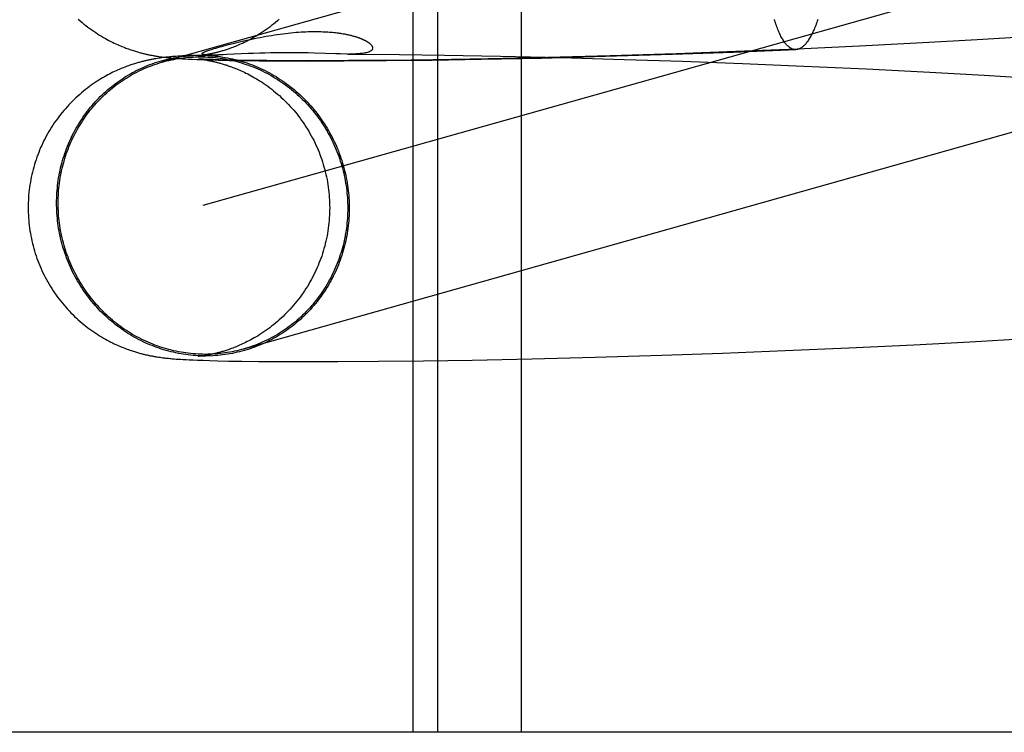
# Model space of a CAD drawing. Header units: inches. Extents: x 0 to 207, y 0 to 134.
# Tile 13 of 68: x 71.7231 to 71.8505, y 68.352 to 68.4442. Entities that reach past the tile are written whole.
import ezdxf

# ---------------------------------------------------------------- set-up
doc = ezdxf.new("R2010")
doc.units = ezdxf.units.IN
doc.header["$LTSCALE"] = 11.383625
doc.header["$MEASUREMENT"] = 0
doc.linetypes.add('HIDDEN', pattern=[0.2, 0.1, -0.1])
doc.layers.add('DEFAULT_2', color=8, linetype='HIDDEN')

msp = doc.modelspace()

# ---------------------------------------------------------------- linework, layer by layer
at = {"layer": 'DEFAULT_2', "color": 8, "linetype": 'HIDDEN'}
for p, q in [((71.77399, 68.50824), (71.77399, 68.35199)), ((71.77719, 68.50824), (71.77719, 68.35199)), ((71.788, 68.50824), (71.788, 68.35199)), ((71.87068, 68.47513), (71.74153, 68.43871)), ((71.87592, 68.45656), (71.74683, 68.42015)), ((71.74954, 68.44083), (71.75013, 68.44098)), ((71.83994, 68.4412), (71.83177, 68.44078)), ((71.84697, 68.44159), (71.83994, 68.4412)), ((71.854, 68.44202), (71.84697, 68.44159)), ((71.74718, 68.43967), (71.74705, 68.43965)), ((71.74733, 68.43969), (71.74718, 68.43967)), ((71.74747, 68.43972), (71.74733, 68.43969)), ((71.74913, 68.43966), (71.74885, 68.43965)), ((71.74945, 68.43967), (71.74913, 68.43966)), ((71.74993, 68.43969), (71.74945, 68.43967)), ((71.75269, 68.43982), (71.74993, 68.43969)), ((71.75339, 68.43985), (71.75269, 68.43982)), ((71.75421, 68.43988), (71.75339, 68.43985)), ((71.75485, 68.4399), (71.75421, 68.43988)), ((71.75556, 68.43992), (71.75485, 68.4399)), ((71.75631, 68.43993), (71.75556, 68.43992)), ((71.7571, 68.43994), (71.75631, 68.43993)), ((71.75793, 68.43994), (71.7571, 68.43994)), ((71.75878, 68.43994), (71.75793, 68.43994)), ((71.75963, 68.43992), (71.75878, 68.43994)), ((71.76046, 68.43991), (71.75963, 68.43992)), ((71.76125, 68.43989), (71.76046, 68.43991)), ((71.76404, 68.43979), (71.76125, 68.43989)), ((71.76464, 68.43978), (71.76404, 68.43979)), ((71.76553, 68.43976), (71.76464, 68.43978)), ((71.76553, 68.43976), (71.76688, 68.43975)), ((71.76688, 68.43975), (71.77224, 68.43971)), ((71.77224, 68.43971), (71.77809, 68.43963)), ((71.79889, 68.43947), (71.80757, 68.43974)), ((71.80804, 68.4398), (71.79951, 68.43953)), ((71.80757, 68.43974), (71.81546, 68.44002)), ((71.81577, 68.44009), (71.80804, 68.4398)), ((71.81546, 68.44002), (71.82354, 68.44034)), ((71.82369, 68.44041), (71.81577, 68.44009)), ((71.83177, 68.44078), (71.82369, 68.44041)), ((71.74093, 68.43919), (71.74074, 68.43916)), ((71.74112, 68.43922), (71.74093, 68.43919)), ((71.74131, 68.43925), (71.74112, 68.43922)), ((71.74114, 68.43944), (71.74134, 68.43941)), ((71.7415, 68.43927), (71.74131, 68.43925)), ((71.74134, 68.43941), (71.74153, 68.43939)), ((71.74168, 68.4393), (71.7415, 68.43927)), ((71.74153, 68.43939), (71.74172, 68.43936)), ((71.74186, 68.43932), (71.74168, 68.4393)), ((71.74172, 68.43936), (71.74191, 68.43934)), ((71.74204, 68.43934), (71.74186, 68.43932)), ((71.74191, 68.43934), (71.7421, 68.43932)), ((71.74221, 68.43936), (71.74204, 68.43934)), ((71.7421, 68.43932), (71.74229, 68.4393)), ((71.74239, 68.43938), (71.74221, 68.43936)), ((71.74229, 68.4393), (71.74248, 68.43928)), ((71.74256, 68.43939), (71.74239, 68.43938)), ((71.74248, 68.43928), (71.74267, 68.43926)), ((71.74274, 68.43941), (71.74256, 68.43939)), ((71.74267, 68.43926), (71.74286, 68.43925)), ((71.74291, 68.43943), (71.74274, 68.43941)), ((71.74286, 68.43925), (71.74306, 68.43923)), ((71.74309, 68.43944), (71.74291, 68.43943)), ((71.74306, 68.43923), (71.74325, 68.43921)), ((71.74335, 68.43946), (71.74309, 68.43944)), ((71.74325, 68.43921), (71.74355, 68.43919)), ((71.74362, 68.43948), (71.74335, 68.43946)), ((71.74355, 68.43919), (71.74386, 68.43917)), ((71.74391, 68.4395), (71.74362, 68.43948)), ((71.74386, 68.43917), (71.74417, 68.43915)), ((71.7442, 68.43952), (71.74391, 68.4395)), ((71.74417, 68.43915), (71.74449, 68.43913)), ((71.74451, 68.43953), (71.7442, 68.43952)), ((71.74449, 68.43913), (71.74494, 68.43911)), ((71.74497, 68.43956), (71.74451, 68.43953)), ((71.74494, 68.43911), (71.74542, 68.43909)), ((71.74576, 68.43959), (71.74497, 68.43956)), ((71.74542, 68.43909), (71.74607, 68.43906)), ((71.74607, 68.43906), (71.74677, 68.43904)), ((71.74622, 68.43954), (71.74883, 68.43965)), ((71.74623, 68.43954), (71.74622, 68.43954)), ((71.74622, 68.43913), (71.74622, 68.43913)), ((71.74622, 68.43913), (71.74622, 68.43913)), ((71.74626, 68.43954), (71.74624, 68.43954)), ((71.74624, 68.43913), (71.74625, 68.43913)), ((71.74626, 68.43913), (71.74627, 68.43912)), ((71.74629, 68.43912), (71.74634, 68.43912)), ((71.74638, 68.43912), (71.7463, 68.43912)), ((71.74634, 68.43912), (71.74639, 68.43911)), ((71.74642, 68.43956), (71.74635, 68.43955)), ((71.74648, 68.43911), (71.74638, 68.43912)), ((71.74639, 68.43911), (71.74645, 68.4391)), ((71.7465, 68.43957), (71.74642, 68.43956)), ((71.74645, 68.4391), (71.74653, 68.4391)), ((71.74666, 68.4391), (71.74648, 68.43911)), ((71.74659, 68.43958), (71.7465, 68.43957)), ((71.74653, 68.4391), (71.74661, 68.43909)), ((71.74669, 68.43959), (71.74659, 68.43958)), ((71.74661, 68.43909), (71.74671, 68.43907)), ((71.7469, 68.43909), (71.74666, 68.4391)), ((71.7468, 68.43961), (71.74669, 68.43959)), ((71.74671, 68.43907), (71.74681, 68.43906)), ((71.74677, 68.43904), (71.74772, 68.43901)), ((71.74692, 68.43963), (71.7468, 68.43961)), ((71.74681, 68.43906), (71.74693, 68.43904)), ((71.74719, 68.43908), (71.7469, 68.43909)), ((71.74705, 68.43965), (71.74692, 68.43963)), ((71.74693, 68.43904), (71.74705, 68.43902)), ((71.74705, 68.43902), (71.74718, 68.439)), ((71.74718, 68.439), (71.74733, 68.43898)), ((71.74765, 68.43906), (71.74719, 68.43908)), ((71.74738, 68.43965), (71.74733, 68.43965)), ((71.74742, 68.43965), (71.74738, 68.43965)), ((71.74747, 68.43965), (71.74742, 68.43965)), ((71.74751, 68.43964), (71.74747, 68.43965)), ((71.74756, 68.43964), (71.74751, 68.43964)), ((71.7476, 68.43964), (71.74756, 68.43964)), ((71.74767, 68.43964), (71.7476, 68.43964)), ((71.74822, 68.43904), (71.74765, 68.43906)), ((71.74773, 68.43964), (71.74767, 68.43964)), ((71.74772, 68.43901), (71.74879, 68.43898)), ((71.7478, 68.43964), (71.74773, 68.43964)), ((71.74788, 68.43963), (71.7478, 68.43964)), ((71.74796, 68.43963), (71.74788, 68.43963)), ((71.74805, 68.43963), (71.74796, 68.43963)), ((71.74814, 68.43963), (71.74805, 68.43963)), ((71.74825, 68.43964), (71.74814, 68.43963)), ((71.74892, 68.43902), (71.74822, 68.43904)), ((71.74837, 68.43964), (71.74825, 68.43964)), ((71.74851, 68.43964), (71.74837, 68.43964)), ((71.74867, 68.43964), (71.74851, 68.43964)), ((71.74885, 68.43965), (71.74867, 68.43964)), ((71.74879, 68.43898), (71.75026, 68.43895)), ((71.74995, 68.43899), (71.74892, 68.43902)), ((71.75124, 68.43896), (71.74995, 68.43899)), ((71.75026, 68.43895), (71.752, 68.43892)), ((71.75281, 68.43894), (71.75124, 68.43896)), ((71.752, 68.43892), (71.75409, 68.43889)), ((71.75509, 68.43892), (71.75281, 68.43894)), ((71.75409, 68.43889), (71.75707, 68.43887)), ((71.75811, 68.4389), (71.75509, 68.43892)), ((71.75707, 68.43887), (71.76045, 68.43886)), ((71.76159, 68.43889), (71.75811, 68.4389)), ((71.76045, 68.43886), (71.76507, 68.43887)), ((71.76566, 68.43891), (71.76159, 68.43889)), ((71.76507, 68.43887), (71.77055, 68.43891)), ((71.77089, 68.43895), (71.76566, 68.43891)), ((71.77055, 68.43891), (71.77647, 68.43898)), ((71.77662, 68.43902), (71.77089, 68.43895)), ((71.77647, 68.43898), (71.78284, 68.43909)), ((71.78373, 68.43914), (71.77662, 68.43902)), ((71.77809, 68.43963), (71.78534, 68.43949)), ((71.78284, 68.43909), (71.79062, 68.43925)), ((71.79139, 68.43931), (71.78373, 68.43914)), ((71.78534, 68.43949), (71.79311, 68.43931)), ((71.79062, 68.43925), (71.79889, 68.43947)), ((71.79951, 68.43953), (71.79139, 68.43931)), ((71.79311, 68.43931), (71.80133, 68.43908)), ((71.80133, 68.43908), (71.80885, 68.43884)), ((71.80885, 68.43884), (71.81661, 68.43855)), ((71.81661, 68.43855), (71.82457, 68.43821)), ((71.82457, 68.43821), (71.83266, 68.43784)), ((71.83266, 68.43784), (71.84085, 68.43742)), ((71.84085, 68.43742), (71.84789, 68.43702)), ((71.84789, 68.43702), (71.85493, 68.43659)), ((71.84604, 68.40254), (71.85333, 68.40297)), ((71.82212, 68.40138), (71.83038, 68.40174)), ((71.83038, 68.40174), (71.83878, 68.40215)), ((71.83878, 68.40215), (71.84604, 68.40254)), ((71.74093, 68.40057), (71.74112, 68.40054)), ((71.74112, 68.40054), (71.7413, 68.40052)), ((71.7413, 68.40052), (71.74148, 68.40049)), ((71.74148, 68.40049), (71.74166, 68.40047)), ((71.74166, 68.40047), (71.74184, 68.40045)), ((71.74184, 68.40045), (71.74201, 68.40042)), ((71.74201, 68.40042), (71.74219, 68.40041)), ((71.74219, 68.40041), (71.74236, 68.40039)), ((71.74236, 68.40039), (71.74253, 68.40037)), ((71.74253, 68.40037), (71.7427, 68.40035)), ((71.7427, 68.40035), (71.74287, 68.40034)), ((71.74287, 68.40034), (71.74313, 68.40032)), ((71.74313, 68.40032), (71.74338, 68.4003)), ((71.74338, 68.4003), (71.74364, 68.40028)), ((71.74364, 68.40028), (71.74391, 68.40026)), ((71.74391, 68.40026), (71.74427, 68.40024)), ((71.74427, 68.40024), (71.74465, 68.40022)), ((71.74465, 68.40022), (71.74504, 68.4002)), ((71.74504, 68.4002), (71.74557, 68.40018)), ((71.74557, 68.40018), (71.74614, 68.40015)), ((71.74625, 68.40064), (71.74624, 68.40064)), ((71.74628, 68.40064), (71.74626, 68.40064)), ((71.74644, 68.40066), (71.74638, 68.40065)), ((71.74652, 68.40067), (71.74644, 68.40066)), ((71.74661, 68.40068), (71.74652, 68.40067)), ((71.7467, 68.40069), (71.74661, 68.40068)), ((71.74681, 68.4007), (71.7467, 68.40069)), ((71.74692, 68.40072), (71.74681, 68.4007)), ((71.74705, 68.40074), (71.74692, 68.40072)), ((71.74718, 68.40076), (71.74705, 68.40074)), ((71.74732, 68.40079), (71.74718, 68.40076)), ((71.74747, 68.40081), (71.74732, 68.40079)), ((71.78166, 68.40016), (71.78937, 68.40032)), ((71.78937, 68.40032), (71.79757, 68.40053)), ((71.79757, 68.40053), (71.80619, 68.40079)), ((71.80619, 68.40079), (71.81404, 68.40106)), ((71.81404, 68.40106), (71.82212, 68.40138)), ((71.74614, 68.40015), (71.74688, 68.40013)), ((71.74688, 68.40013), (71.7477, 68.4001)), ((71.7477, 68.4001), (71.74877, 68.40008)), ((71.74877, 68.40008), (71.75019, 68.40004)), ((71.75019, 68.40004), (71.75188, 68.40002)), ((71.75188, 68.40002), (71.75404, 68.39999)), ((71.75404, 68.39999), (71.75701, 68.39997)), ((71.75701, 68.39997), (71.76027, 68.39996)), ((71.76027, 68.39996), (71.76427, 68.39997)), ((71.76427, 68.39997), (71.76954, 68.4)), ((71.76954, 68.4), (71.77536, 68.40006)), ((71.77536, 68.40006), (71.78166, 68.40016)), ((71.95074, 68.35199), (71.4733, 68.35199))]:
    msp.add_line(p, q, dxfattribs=at)
for points in [[(71.7307, 68.44429), (71.73095, 68.44407), (71.73119, 68.44386), (71.73144, 68.44365), (71.73169, 68.44345), (71.73195, 68.44326), (71.7322, 68.44307), (71.73245, 68.44289), (71.73271, 68.44271), (71.73296, 68.44254), (71.73321, 68.44238), (71.73347, 68.44222), (71.73372, 68.44207), (71.73396, 68.44192), (71.73421, 68.44178), (71.73445, 68.44165), (71.73468, 68.44152), (71.73491, 68.44141), (71.73513, 68.44129), (71.73535, 68.44119), (71.73556, 68.44109), (71.73577, 68.441), (71.73597, 68.44091), (71.73616, 68.44083), (71.73635, 68.44075), (71.73653, 68.44068), (71.73671, 68.44061), (71.73688, 68.44054), (71.73705, 68.44048), (71.73721, 68.44042), (71.73737, 68.44036), (71.73752, 68.44031), (71.73767, 68.44026), (71.73782, 68.44021), (71.73796, 68.44017), (71.7381, 68.44012), (71.73823, 68.44008), (71.73836, 68.44004), (71.73849, 68.44001), (71.73861, 68.43997), (71.73874, 68.43994), (71.73885, 68.43991), (71.73897, 68.43988), (71.73908, 68.43985), (71.7392, 68.43982), (71.73931, 68.4398), (71.73941, 68.43977), (71.73952, 68.43975), (71.73963, 68.43972), (71.73973, 68.4397), (71.73983, 68.43968), (71.73994, 68.43966), (71.74004, 68.43963), (71.74014, 68.43961), (71.74024, 68.4396), (71.74034, 68.43958), (71.74044, 68.43956), (71.74054, 68.43954), (71.74064, 68.43952), (71.74074, 68.43951), (71.74084, 68.43949), (71.74094, 68.43947), (71.74114, 68.43944)], [(71.75671, 68.44428), (71.75647, 68.44406), (71.75622, 68.44385), (71.75597, 68.44365), (71.75572, 68.44345), (71.75547, 68.44326), (71.75522, 68.44307), (71.75496, 68.44289), (71.75471, 68.44271), (71.75446, 68.44255), (71.75421, 68.44238), (71.75396, 68.44223), (71.75372, 68.44208), (71.75347, 68.44194), (71.75324, 68.44181), (71.75301, 68.44168), (71.75279, 68.44156), (71.75257, 68.44145), (71.75236, 68.44135), (71.75215, 68.44125), (71.75195, 68.44115), (71.75176, 68.44107), (71.75157, 68.44098), (71.75139, 68.4409), (71.75121, 68.44083), (71.75104, 68.44076), (71.75087, 68.44069), (71.7507, 68.44063), (71.75054, 68.44057), (71.75039, 68.44051), (71.75024, 68.44046), (71.7501, 68.44041), (71.74996, 68.44036), (71.74982, 68.44032), (71.74969, 68.44028), (71.74957, 68.44024), (71.74944, 68.4402), (71.74932, 68.44016), (71.74921, 68.44013), (71.7491, 68.4401), (71.74899, 68.44007), (71.74888, 68.44004), (71.74878, 68.44001), (71.74868, 68.43998), (71.74858, 68.43996), (71.74848, 68.43994), (71.74839, 68.43991), (71.7483, 68.43989), (71.74821, 68.43987), (71.74812, 68.43985), (71.74803, 68.43983), (71.74795, 68.43981), (71.74787, 68.4398), (71.74778, 68.43978), (71.7477, 68.43976), (71.74763, 68.43975), (71.74755, 68.43973), (71.74747, 68.43972)], [(71.82354, 68.44034), (71.8235, 68.44034), (71.82342, 68.44034), (71.82334, 68.44035), (71.82326, 68.44037), (71.82318, 68.44039), (71.8231, 68.44041), (71.82302, 68.44044), (71.82295, 68.44048), (71.82287, 68.44052), (71.82279, 68.44057), (71.82271, 68.44062), (71.82264, 68.44068), (71.82256, 68.44074), (71.82248, 68.44081), (71.82241, 68.44088), (71.82233, 68.44096), (71.82226, 68.44105), (71.82218, 68.44114), (71.82211, 68.44123), (71.82203, 68.44133), (71.82196, 68.44144), (71.82189, 68.44155), (71.82182, 68.44167), (71.82174, 68.44179), (71.82167, 68.44192), (71.8216, 68.44205), (71.82153, 68.44219), (71.82146, 68.44233), (71.8214, 68.44248), (71.82133, 68.44263), (71.82126, 68.44279), (71.8212, 68.44295), (71.82113, 68.44312), (71.82107, 68.44329), (71.821, 68.44347), (71.82094, 68.44365), (71.82088, 68.44383), (71.82081, 68.44402), (71.82075, 68.44422)], [(71.82636, 68.44423), (71.8263, 68.44403), (71.82623, 68.44384), (71.82616, 68.44366), (71.82609, 68.44347), (71.82602, 68.4433), (71.82595, 68.44313), (71.82588, 68.44296), (71.82581, 68.4428), (71.82574, 68.44264), (71.82567, 68.44249), (71.82559, 68.44234), (71.82552, 68.4422), (71.82544, 68.44206), (71.82537, 68.44193), (71.82529, 68.4418), (71.82522, 68.44168), (71.82514, 68.44156), (71.82507, 68.44145), (71.82499, 68.44134), (71.82491, 68.44124), (71.82484, 68.44114), (71.82476, 68.44105), (71.82468, 68.44097), (71.8246, 68.44089), (71.82452, 68.44081), (71.82445, 68.44074), (71.82437, 68.44068), (71.82429, 68.44062), (71.82421, 68.44057), (71.82413, 68.44052), (71.82405, 68.44048), (71.82397, 68.44044), (71.82389, 68.44041), (71.82381, 68.44039), (71.82373, 68.44037), (71.82365, 68.44035), (71.82358, 68.44035), (71.82354, 68.44034)], [(71.75013, 68.44098), (71.75075, 68.44114), (71.75108, 68.44122), (71.75141, 68.4413), (71.75175, 68.44138), (71.7521, 68.44146), (71.75245, 68.44154), (71.7528, 68.44162), (71.75316, 68.4417), (71.75352, 68.44178), (71.75388, 68.44185), (71.75425, 68.44192), (71.75461, 68.44199), (71.75498, 68.44206), (71.75535, 68.44212), (71.75572, 68.44218), (71.75608, 68.44224), (71.75645, 68.4423), (71.75681, 68.44235), (71.75717, 68.4424), (71.75752, 68.44244), (71.75787, 68.44248), (71.75822, 68.44251), (71.75855, 68.44255), (71.75888, 68.44258), (71.75921, 68.4426), (71.75953, 68.44262), (71.75984, 68.44264), (71.76015, 68.44265), (71.76045, 68.44267), (71.76074, 68.44267), (71.76102, 68.44268), (71.7613, 68.44268), (71.76156, 68.44268), (71.76182, 68.44268), (71.76207, 68.44267), (71.76232, 68.44266), (71.76255, 68.44265), (71.76278, 68.44264), (71.763, 68.44263), (71.76321, 68.44261), (71.76341, 68.44259), (71.7636, 68.44258), (71.76379, 68.44256), (71.76397, 68.44254), (71.76414, 68.44252), (71.76431, 68.4425), (71.76447, 68.44247), (71.76462, 68.44245), (71.76477, 68.44243), (71.76491, 68.4424), (71.76505, 68.44238), (71.76518, 68.44236), (71.7653, 68.44233), (71.76542, 68.44231), (71.76554, 68.44228), (71.76565, 68.44226), (71.76576, 68.44223), (71.76586, 68.44221), (71.76596, 68.44219), (71.76605, 68.44216), (71.76614, 68.44214), (71.76623, 68.44212), (71.76631, 68.44209), (71.7664, 68.44207), (71.76647, 68.44205), (71.76655, 68.44202), (71.76662, 68.442), (71.76669, 68.44198), (71.76676, 68.44196), (71.76683, 68.44193), (71.76689, 68.44191), (71.76695, 68.44189), (71.76701, 68.44187), (71.76707, 68.44185), (71.76712, 68.44183), (71.76718, 68.44181), (71.76723, 68.44179), (71.76728, 68.44176), (71.76733, 68.44174), (71.76738, 68.44172), (71.76743, 68.4417), (71.76748, 68.44168), (71.76752, 68.44166), (71.76757, 68.44164), (71.76761, 68.44162), (71.76765, 68.4416), (71.76769, 68.44158), (71.76773, 68.44156), (71.76777, 68.44154), (71.76781, 68.44152), (71.76785, 68.4415), (71.76789, 68.44148), (71.76793, 68.44146), (71.76796, 68.44144), (71.768, 68.44142), (71.76804, 68.4414), (71.76807, 68.44137), (71.76811, 68.44135), (71.76814, 68.44133), (71.76817, 68.44131), (71.76821, 68.44129), (71.76824, 68.44127), (71.76827, 68.44124), (71.7683, 68.44122), (71.76833, 68.4412), (71.76836, 68.44117), (71.76839, 68.44115), (71.76842, 68.44112), (71.76845, 68.4411), (71.76848, 68.44107), (71.76851, 68.44105), (71.76853, 68.44102), (71.76856, 68.441), (71.76858, 68.44097), (71.76861, 68.44094), (71.76863, 68.44091), (71.76865, 68.44088), (71.76867, 68.44085), (71.76869, 68.44083), (71.76871, 68.4408), (71.76873, 68.44076), (71.76874, 68.44073), (71.76875, 68.4407), (71.76877, 68.44067), (71.76877, 68.44064), (71.76878, 68.4406), (71.76878, 68.44057), (71.76879, 68.44054), (71.76878, 68.4405), (71.76878, 68.44047), (71.76877, 68.44043), (71.76876, 68.4404), (71.76874, 68.44037), (71.76872, 68.44033), (71.7687, 68.4403), (71.76866, 68.44026), (71.76863, 68.44023), (71.76859, 68.44019), (71.76854, 68.44016), (71.76848, 68.44012), (71.76842, 68.44009), (71.76835, 68.44006), (71.76827, 68.44003), (71.76819, 68.44), (71.7681, 68.43997), (71.768, 68.43994), (71.76788, 68.43992), (71.76776, 68.43989), (71.76763, 68.43987), (71.76749, 68.43985), (71.76734, 68.43983), (71.76718, 68.43982), (71.767, 68.4398), (71.76682, 68.43979), (71.76662, 68.43978), (71.76641, 68.43977), (71.76619, 68.43977), (71.76596, 68.43976), (71.76572, 68.43976)], [(71.74733, 68.43965), (71.74729, 68.43966), (71.74726, 68.43966), (71.74724, 68.43966), (71.74721, 68.43966), (71.74719, 68.43966), (71.74716, 68.43967), (71.74714, 68.43967), (71.74711, 68.43967), (71.74709, 68.43967), (71.74706, 68.43968), (71.74704, 68.43968), (71.74701, 68.43968), (71.74699, 68.43969), (71.74697, 68.43969), (71.74694, 68.4397), (71.74692, 68.4397), (71.7469, 68.43971), (71.74688, 68.43971), (71.74686, 68.43972), (71.74684, 68.43972), (71.74682, 68.43973), (71.74681, 68.43974), (71.74679, 68.43974), (71.74678, 68.43975), (71.74676, 68.43976), (71.74675, 68.43977), (71.74674, 68.43978), (71.74674, 68.43979), (71.74673, 68.4398), (71.74673, 68.43981), (71.74673, 68.43982), (71.74673, 68.43983), (71.74673, 68.43984), (71.74674, 68.43985), (71.74675, 68.43987), (71.74676, 68.43988), (71.74678, 68.4399), (71.7468, 68.43992), (71.74683, 68.43993), (71.74686, 68.43995), (71.7469, 68.43997), (71.74694, 68.44), (71.74698, 68.44002), (71.74704, 68.44004), (71.74709, 68.44007), (71.74716, 68.4401), (71.74724, 68.44013), (71.74732, 68.44016), (71.74741, 68.44019), (71.74752, 68.44023), (71.74764, 68.44027), (71.74777, 68.44031), (71.74792, 68.44036), (71.74809, 68.44041)], [(71.74809, 68.44041), (71.74829, 68.44047), (71.74852, 68.44054), (71.74875, 68.44061), (71.749, 68.44068), (71.74926, 68.44075), (71.74954, 68.44083)], [(71.74074, 68.43916), (71.74064, 68.43914), (71.74054, 68.43913), (71.74044, 68.43911), (71.74034, 68.43909), (71.74024, 68.43907), (71.74014, 68.43905), (71.74003, 68.43903), (71.73993, 68.43901), (71.73983, 68.43899), (71.73972, 68.43897), (71.73962, 68.43894), (71.73952, 68.43892), (71.73941, 68.4389), (71.7393, 68.43887), (71.73919, 68.43884), (71.73908, 68.43882), (71.73897, 68.43879), (71.73885, 68.43876), (71.73873, 68.43873), (71.73861, 68.43869), (71.73849, 68.43866), (71.73836, 68.43862), (71.73823, 68.43858), (71.7381, 68.43854), (71.73796, 68.4385), (71.73782, 68.43846), (71.73767, 68.43841), (71.73752, 68.43836), (71.73737, 68.43831), (71.73721, 68.43825), (71.73705, 68.43819), (71.73688, 68.43813), (71.73671, 68.43807), (71.73654, 68.438), (71.73636, 68.43792), (71.73618, 68.43785), (71.73599, 68.43777), (71.7358, 68.43768), (71.7356, 68.43759), (71.7354, 68.4375), (71.73519, 68.4374), (71.73498, 68.43729), (71.73476, 68.43718), (71.73454, 68.43707), (71.73432, 68.43695), (71.73409, 68.43682), (71.73386, 68.43669), (71.73362, 68.43654), (71.73338, 68.4364), (71.73314, 68.43624), (71.73289, 68.43608), (71.73264, 68.43591), (71.73239, 68.43574), (71.73214, 68.43555), (71.73189, 68.43536), (71.73163, 68.43517), (71.73138, 68.43496), (71.73114, 68.43476), (71.73089, 68.43455), (71.73065, 68.43433), (71.73041, 68.43411), (71.73017, 68.43389), (71.72994, 68.43366), (71.72971, 68.43342), (71.72948, 68.43318), (71.72926, 68.43294), (71.72904, 68.43269), (71.72882, 68.43244), (71.72861, 68.43219), (71.7284, 68.43193), (71.7282, 68.43166), (71.728, 68.4314), (71.7278, 68.43113), (71.72761, 68.43085), (71.72743, 68.43058), (71.72725, 68.4303), (71.72707, 68.43001), (71.7269, 68.42973), (71.72673, 68.42944), (71.72657, 68.42915), (71.72642, 68.42885), (71.72627, 68.42856), (71.72612, 68.42826), (71.72598, 68.42795), (71.72584, 68.42765), (71.72571, 68.42734), (71.72559, 68.42703), (71.72547, 68.42672), (71.72535, 68.42641), (71.72524, 68.42609), (71.72514, 68.42577), (71.72504, 68.42545), (71.72495, 68.42513), (71.72486, 68.42481), (71.72478, 68.42449), (71.7247, 68.42416), (71.72463, 68.42384), (71.72457, 68.42351), (71.72451, 68.42318), (71.72445, 68.42285), (71.7244, 68.42252), (71.72436, 68.42219), (71.72433, 68.42185), (71.72429, 68.42152), (71.72427, 68.42119), (71.72425, 68.42085), (71.72424, 68.42052), (71.72423, 68.42019), (71.72423, 68.41988)], [(71.72791, 68.42048), (71.72791, 68.42081), (71.72792, 68.42114), (71.72793, 68.42147), (71.72795, 68.42179), (71.72797, 68.42212), (71.728, 68.42245), (71.72804, 68.42277), (71.72808, 68.4231), (71.72812, 68.42342), (71.72817, 68.42375), (71.72823, 68.42407), (71.72829, 68.42439), (71.72836, 68.42471), (71.72843, 68.42503), (71.72851, 68.42535), (71.72859, 68.42566), (71.72868, 68.42598), (71.72877, 68.42629), (71.72887, 68.4266), (71.72898, 68.42691), (71.72908, 68.42722), (71.7292, 68.42752), (71.72932, 68.42783), (71.72944, 68.42813), (71.72957, 68.42843), (71.7297, 68.42872), (71.72984, 68.42902), (71.72998, 68.42931), (71.73013, 68.4296), (71.73028, 68.42988), (71.73044, 68.43016), (71.7306, 68.43044), (71.73077, 68.43072), (71.73094, 68.431), (71.73112, 68.43127), (71.7313, 68.43154), (71.73148, 68.4318), (71.73167, 68.43206), (71.73187, 68.43232), (71.73206, 68.43258), (71.73226, 68.43283), (71.73247, 68.43307), (71.73268, 68.43332), (71.7329, 68.43356), (71.73311, 68.43379), (71.73334, 68.43403), (71.73356, 68.43425), (71.73379, 68.43448), (71.73403, 68.4347), (71.73426, 68.43492), (71.7345, 68.43513), (71.73475, 68.43533), (71.735, 68.43554), (71.73525, 68.43574), (71.7355, 68.43593), (71.73576, 68.43612), (71.73602, 68.43631), (71.73628, 68.43649), (71.73655, 68.43666), (71.73682, 68.43684), (71.73709, 68.437), (71.73737, 68.43716), (71.73765, 68.43732), (71.73793, 68.43747), (71.73821, 68.43762), (71.7385, 68.43776), (71.73878, 68.4379), (71.73908, 68.43803), (71.73937, 68.43816), (71.73966, 68.43828), (71.73996, 68.4384), (71.74026, 68.43851), (71.74056, 68.43862), (71.74086, 68.43872), (71.74117, 68.43881), (71.74147, 68.4389), (71.74178, 68.43899), (71.74209, 68.43907), (71.7424, 68.43914), (71.74271, 68.43921), (71.74302, 68.43927), (71.74334, 68.43933), (71.74365, 68.43938), (71.74397, 68.43943), (71.74428, 68.43947), (71.7446, 68.43951), (71.74492, 68.43954), (71.74523, 68.43956), (71.74555, 68.43958)], [(71.7281, 68.42048), (71.72811, 68.4208), (71.72812, 68.42113), (71.72813, 68.42145), (71.72815, 68.42178), (71.72817, 68.4221), (71.7282, 68.42242), (71.72824, 68.42275), (71.72828, 68.42307), (71.72832, 68.42339), (71.72837, 68.42371), (71.72843, 68.42403), (71.72849, 68.42435), (71.72855, 68.42466), (71.72863, 68.42498), (71.7287, 68.42529), (71.72878, 68.42561), (71.72887, 68.42592), (71.72896, 68.42623), (71.72906, 68.42653), (71.72916, 68.42684), (71.72927, 68.42714), (71.72938, 68.42745), (71.7295, 68.42775), (71.72962, 68.42804), (71.72975, 68.42834), (71.72988, 68.42863), (71.73002, 68.42892), (71.73016, 68.42921), (71.73031, 68.4295), (71.73046, 68.42978), (71.73061, 68.43006), (71.73077, 68.43034), (71.73094, 68.43061), (71.73111, 68.43088), (71.73128, 68.43115), (71.73146, 68.43142), (71.73164, 68.43168), (71.73183, 68.43194), (71.73202, 68.43219), (71.73222, 68.43244), (71.73242, 68.43269), (71.73262, 68.43294), (71.73283, 68.43318), (71.73304, 68.43342), (71.73326, 68.43365), (71.73348, 68.43388), (71.7337, 68.43411), (71.73393, 68.43433), (71.73416, 68.43455), (71.73439, 68.43476), (71.73463, 68.43497), (71.73487, 68.43518), (71.73512, 68.43538), (71.73537, 68.43557), (71.73562, 68.43577), (71.73588, 68.43595), (71.73613, 68.43614), (71.73639, 68.43632), (71.73666, 68.43649), (71.73693, 68.43666), (71.7372, 68.43683), (71.73747, 68.43699), (71.73774, 68.43714), (71.73802, 68.43729), (71.7383, 68.43744), (71.73858, 68.43758), (71.73887, 68.43771), (71.73916, 68.43784), (71.73945, 68.43797), (71.73974, 68.43809), (71.74003, 68.43821), (71.74033, 68.43832), (71.74062, 68.43842), (71.74092, 68.43852), (71.74123, 68.43862), (71.74153, 68.43871)], [(71.74159, 68.43872), (71.74183, 68.43879), (71.74214, 68.43887), (71.74244, 68.43894), (71.74275, 68.43901), (71.74306, 68.43907), (71.74337, 68.43913), (71.74368, 68.43918), (71.744, 68.43923), (71.74431, 68.43927), (71.74462, 68.43931), (71.74494, 68.43934), (71.74525, 68.43936), (71.74557, 68.43938), (71.74588, 68.43939), (71.7462, 68.4394), (71.74651, 68.4394), (71.74683, 68.4394), (71.74715, 68.43939), (71.74746, 68.43938), (71.74778, 68.43936), (71.7481, 68.43934), (71.74841, 68.43931), (71.74873, 68.43927), (71.74904, 68.43923), (71.74935, 68.43918), (71.74967, 68.43913), (71.74998, 68.43907), (71.75029, 68.43901), (71.7506, 68.43894), (71.75091, 68.43887), (71.75122, 68.43879), (71.75153, 68.43871), (71.75183, 68.43862), (71.75213, 68.43852), (71.75244, 68.43842), (71.75274, 68.43832), (71.75304, 68.43821), (71.75334, 68.43809), (71.75363, 68.43797), (71.75392, 68.43784), (71.75422, 68.43771), (71.75451, 68.43758), (71.75479, 68.43744), (71.75508, 68.43729), (71.75536, 68.43714), (71.75564, 68.43699), (71.75592, 68.43682), (71.75619, 68.43666), (71.75647, 68.43649), (71.75674, 68.43632), (71.757, 68.43614), (71.75727, 68.43595), (71.75753, 68.43577), (71.75779, 68.43557), (71.75804, 68.43538), (71.75829, 68.43518), (71.75854, 68.43497), (71.75879, 68.43476), (71.75903, 68.43455), (71.75927, 68.43433), (71.7595, 68.43411), (71.75973, 68.43388), (71.75996, 68.43365), (71.76018, 68.43342), (71.7604, 68.43318), (71.76062, 68.43294), (71.76083, 68.43269), (71.76104, 68.43244), (71.76124, 68.43219), (71.76144, 68.43194), (71.76164, 68.43168), (71.76183, 68.43142), (71.76202, 68.43115), (71.7622, 68.43088), (71.76238, 68.43061), (71.76255, 68.43034), (71.76272, 68.43006), (71.76289, 68.42978), (71.76305, 68.4295), (71.76321, 68.42921), (71.76336, 68.42892), (71.7635, 68.42863), (71.76364, 68.42834), (71.76378, 68.42804), (71.76391, 68.42775), (71.76404, 68.42745), (71.76416, 68.42714), (71.76428, 68.42684), (71.76439, 68.42653), (71.7645, 68.42623), (71.7646, 68.42592), (71.7647, 68.42561), (71.76479, 68.42529), (71.76488, 68.42498), (71.76496, 68.42466), (71.76504, 68.42435), (71.76511, 68.42403), (71.76517, 68.42371), (71.76524, 68.42339), (71.76529, 68.42307), (71.76534, 68.42275), (71.76539, 68.42242), (71.76543, 68.4221), (71.76546, 68.42178), (71.76549, 68.42145), (71.76552, 68.42113), (71.76553, 68.4208), (71.76555, 68.42048), (71.76556, 68.42015), (71.76556, 68.41983)], [(71.74562, 68.43959), (71.74587, 68.4396), (71.74619, 68.43961), (71.74651, 68.43961), (71.74683, 68.43961), (71.74715, 68.4396), (71.74747, 68.43958), (71.74779, 68.43956), (71.74811, 68.43954), (71.74843, 68.43951), (71.74875, 68.43947), (71.74906, 68.43943), (71.74938, 68.43938), (71.7497, 68.43933), (71.75001, 68.43927), (71.75033, 68.43921), (71.75064, 68.43914), (71.75095, 68.43907), (71.75126, 68.43899), (71.75158, 68.4389), (71.75188, 68.43881), (71.75219, 68.43872), (71.7525, 68.43862), (71.7528, 68.43851), (71.7531, 68.4384), (71.7534, 68.43828), (71.7537, 68.43816), (71.754, 68.43803), (71.75429, 68.4379), (71.75459, 68.43776), (71.75488, 68.43762), (71.75517, 68.43747), (71.75545, 68.43732), (71.75574, 68.43716), (71.75602, 68.437), (71.75629, 68.43684), (71.75657, 68.43666), (71.75684, 68.43649), (71.75711, 68.43631), (71.75738, 68.43612), (71.75764, 68.43593), (71.7579, 68.43574), (71.75816, 68.43554), (71.75842, 68.43533), (71.75867, 68.43513), (71.75891, 68.43492), (71.75916, 68.4347), (71.7594, 68.43448), (71.75964, 68.43425), (71.75987, 68.43403), (71.7601, 68.43379), (71.76033, 68.43356), (71.76055, 68.43332), (71.76077, 68.43307), (71.76098, 68.43283), (71.76119, 68.43257), (71.7614, 68.43232), (71.7616, 68.43206), (71.7618, 68.4318), (71.76199, 68.43154), (71.76218, 68.43127), (71.76236, 68.431), (71.76255, 68.43072), (71.76272, 68.43044), (71.76289, 68.43016), (71.76306, 68.42988), (71.76322, 68.4296), (71.76338, 68.42931), (71.76353, 68.42902), (71.76368, 68.42872), (71.76382, 68.42843), (71.76396, 68.42813), (71.76409, 68.42783), (71.76422, 68.42752), (71.76435, 68.42722), (71.76447, 68.42691), (71.76458, 68.4266), (71.76469, 68.42629), (71.76479, 68.42598), (71.76489, 68.42566), (71.76498, 68.42535), (71.76507, 68.42503), (71.76515, 68.42471), (71.76523, 68.42439), (71.7653, 68.42407), (71.76537, 68.42375), (71.76543, 68.42342), (71.76549, 68.4231), (71.76554, 68.42277), (71.76558, 68.42245), (71.76563, 68.42212), (71.76566, 68.42179), (71.76569, 68.42147), (71.76571, 68.42114), (71.76573, 68.42081), (71.76575, 68.42048), (71.76575, 68.42015), (71.76576, 68.41982)], [(71.7463, 68.43912), (71.74625, 68.43913), (71.74624, 68.43913)], [(71.74635, 68.43955), (71.7463, 68.43955), (71.74628, 68.43954)], [(71.74733, 68.43898), (71.74747, 68.43895), (71.74755, 68.43893), (71.74763, 68.43892), (71.7477, 68.4389), (71.74778, 68.43889), (71.74786, 68.43887), (71.74795, 68.43885), (71.74803, 68.43884), (71.74812, 68.43882), (71.7482, 68.4388), (71.74829, 68.43878), (71.74839, 68.43875), (71.74848, 68.43873), (71.74857, 68.43871), (71.74867, 68.43868), (71.74877, 68.43866), (71.74888, 68.43863), (71.74898, 68.4386), (71.74909, 68.43857), (71.7492, 68.43854), (71.74932, 68.43851), (71.74944, 68.43847), (71.74956, 68.43843), (71.74969, 68.43839), (71.74982, 68.43835), (71.74995, 68.43831), (71.75009, 68.43826), (71.75023, 68.43821), (71.75038, 68.43816), (71.75054, 68.4381), (71.7507, 68.43804), (71.75086, 68.43798), (71.75104, 68.43791), (71.75121, 68.43784), (71.7514, 68.43776), (71.75159, 68.43768), (71.75178, 68.43759), (71.75199, 68.4375), (71.75219, 68.4374), (71.7524, 68.4373), (71.75262, 68.43719), (71.75284, 68.43708), (71.75306, 68.43696), (71.75329, 68.43683), (71.75352, 68.4367), (71.75375, 68.43656), (71.75399, 68.43642), (71.75423, 68.43627), (71.75448, 68.43611), (71.75472, 68.43594), (71.75497, 68.43577), (71.75523, 68.43559), (71.75548, 68.4354), (71.75573, 68.43521), (71.75598, 68.43501), (71.75623, 68.4348), (71.75648, 68.43459), (71.75673, 68.43438), (71.75697, 68.43416), (71.75721, 68.43394), (71.75744, 68.43371), (71.75768, 68.43347), (71.7579, 68.43323), (71.75813, 68.43299), (71.75835, 68.43274), (71.75857, 68.43249), (71.75879, 68.43224), (71.759, 68.43198), (71.7592, 68.43172), (71.7594, 68.43145), (71.7596, 68.43118), (71.75979, 68.4309), (71.75998, 68.43063), (71.76016, 68.43035), (71.76034, 68.43006), (71.76051, 68.42978), (71.76068, 68.42949), (71.76085, 68.42919), (71.761, 68.4289), (71.76116, 68.4286), (71.76131, 68.4283), (71.76145, 68.42799), (71.76159, 68.42769), (71.76172, 68.42738), (71.76185, 68.42707), (71.76197, 68.42676), (71.76208, 68.42644), (71.76219, 68.42612), (71.7623, 68.4258), (71.7624, 68.42548), (71.76249, 68.42516), (71.76258, 68.42484), (71.76266, 68.42451), (71.76274, 68.42419), (71.76281, 68.42386), (71.76288, 68.42353), (71.76294, 68.4232), (71.76299, 68.42287), (71.76304, 68.42253), (71.76309, 68.4222), (71.76312, 68.42187), (71.76315, 68.42153), (71.76318, 68.4212), (71.7632, 68.42086), (71.76321, 68.42053), (71.76322, 68.42019), (71.76323, 68.41988)], [(71.88335, 68.43847), (71.88312, 68.43842), (71.88291, 68.43838), (71.88271, 68.43834), (71.88252, 68.4383), (71.88234, 68.43827), (71.88218, 68.43823), (71.88203, 68.4382), (71.88189, 68.43817), (71.88177, 68.43814), (71.88165, 68.43811), (71.88155, 68.43809), (71.88146, 68.43807), (71.88138, 68.43805), (71.88131, 68.43803), (71.88125, 68.43801), (71.8812, 68.438), (71.75207, 68.40158)], [(71.72423, 68.41988), (71.72423, 68.41957), (71.72424, 68.41924), (71.72425, 68.4189), (71.72427, 68.41857), (71.7243, 68.41823), (71.72433, 68.4179), (71.72436, 68.41756), (71.72441, 68.41723), (71.72446, 68.4169), (71.72451, 68.41657), (71.72457, 68.41624), (71.72464, 68.41591), (71.72471, 68.41558), (71.72478, 68.41525), (71.72487, 68.41493), (71.72496, 68.4146), (71.72505, 68.41428), (71.72515, 68.41396), (71.72525, 68.41364), (71.72536, 68.41332), (71.72548, 68.41301), (71.7256, 68.4127), (71.72573, 68.41238), (71.72586, 68.41208), (71.726, 68.41177), (71.72614, 68.41147), (71.72629, 68.41117), (71.72644, 68.41087), (71.7266, 68.41057), (71.72676, 68.41028), (71.72693, 68.40999), (71.7271, 68.4097), (71.72728, 68.40942), (71.72746, 68.40914), (71.72765, 68.40886), (71.72784, 68.40858), (71.72804, 68.40831), (71.72824, 68.40805), (71.72844, 68.40778), (71.72865, 68.40752), (71.72887, 68.40727), (71.72908, 68.40702), (71.7293, 68.40677), (71.72953, 68.40653), (71.72976, 68.40629), (71.72999, 68.40605), (71.73023, 68.40582), (71.73047, 68.4056), (71.73071, 68.40538), (71.73095, 68.40516), (71.7312, 68.40495), (71.73145, 68.40474), (71.7317, 68.40454), (71.73195, 68.40435), (71.73221, 68.40416), (71.73246, 68.40398), (71.73272, 68.4038), (71.73297, 68.40363), (71.73322, 68.40347), (71.73347, 68.40331), (71.73372, 68.40316), (71.73397, 68.40301), (71.73421, 68.40287), (71.73445, 68.40274), (71.73469, 68.40262), (71.73492, 68.4025), (71.73514, 68.40239), (71.73536, 68.40228), (71.73557, 68.40218), (71.73578, 68.40209), (71.73597, 68.402), (71.73617, 68.40192), (71.73635, 68.40184), (71.73653, 68.40177), (71.73671, 68.4017), (71.73689, 68.40163), (71.73705, 68.40157), (71.73722, 68.40151), (71.73738, 68.40145), (71.73753, 68.4014), (71.73768, 68.40135), (71.73783, 68.4013), (71.73797, 68.40126), (71.73811, 68.40122), (71.73824, 68.40118), (71.73837, 68.40114), (71.7385, 68.4011), (71.73862, 68.40107), (71.73874, 68.40103), (71.73886, 68.401), (71.73898, 68.40097), (71.73909, 68.40094), (71.7392, 68.40092), (71.73931, 68.40089), (71.73942, 68.40086), (71.73953, 68.40084), (71.73963, 68.40082), (71.73974, 68.40079), (71.73984, 68.40077), (71.73994, 68.40075), (71.74005, 68.40073), (71.74015, 68.40071), (71.74025, 68.40069), (71.74035, 68.40067), (71.74045, 68.40065), (71.74054, 68.40064), (71.74064, 68.40062), (71.74074, 68.4006), (71.74093, 68.40057)], [(71.74781, 68.40071), (71.74747, 68.4007), (71.74715, 68.4007), (71.74683, 68.4007), (71.74651, 68.40071), (71.74619, 68.40072), (71.74587, 68.40074), (71.74555, 68.40077), (71.74523, 68.4008), (71.74492, 68.40083), (71.7446, 68.40088), (71.74428, 68.40092), (71.74397, 68.40098), (71.74365, 68.40103), (71.74334, 68.4011), (71.74302, 68.40117), (71.74271, 68.40124), (71.7424, 68.40132), (71.74209, 68.4014), (71.74178, 68.4015), (71.74147, 68.40159), (71.74117, 68.40169), (71.74086, 68.4018), (71.74056, 68.40191), (71.74026, 68.40203), (71.73996, 68.40215), (71.73966, 68.40228), (71.73937, 68.40241), (71.73908, 68.40254), (71.73878, 68.40269), (71.7385, 68.40283), (71.73821, 68.40299), (71.73793, 68.40314), (71.73765, 68.40331), (71.73737, 68.40347), (71.73709, 68.40364), (71.73682, 68.40382), (71.73655, 68.404), (71.73628, 68.40419), (71.73602, 68.40438), (71.73576, 68.40457), (71.7355, 68.40477), (71.73525, 68.40497), (71.735, 68.40518), (71.73475, 68.40539), (71.7345, 68.40561), (71.73426, 68.40583), (71.73403, 68.40605), (71.73379, 68.40628), (71.73356, 68.40651), (71.73334, 68.40675), (71.73311, 68.40699), (71.7329, 68.40723), (71.73268, 68.40748), (71.73247, 68.40773), (71.73226, 68.40799), (71.73206, 68.40825), (71.73187, 68.40851), (71.73167, 68.40877), (71.73148, 68.40904), (71.7313, 68.40931), (71.73112, 68.40959), (71.73094, 68.40986), (71.73077, 68.41014), (71.7306, 68.41043), (71.73044, 68.41071), (71.73028, 68.411), (71.73013, 68.41129), (71.72998, 68.41159), (71.72984, 68.41188), (71.7297, 68.41218), (71.72957, 68.41248), (71.72944, 68.41278), (71.72932, 68.41309), (71.7292, 68.4134), (71.72908, 68.41371), (71.72898, 68.41402), (71.72887, 68.41433), (71.72877, 68.41464), (71.72868, 68.41496), (71.72859, 68.41528), (71.72851, 68.4156), (71.72843, 68.41592), (71.72836, 68.41624), (71.72829, 68.41656), (71.72823, 68.41688), (71.72817, 68.41721), (71.72812, 68.41753), (71.72808, 68.41786), (71.72804, 68.41819), (71.728, 68.41851), (71.72797, 68.41884), (71.72795, 68.41917), (71.72793, 68.4195), (71.72792, 68.41983), (71.72791, 68.42015), (71.72791, 68.42048)], [(71.75207, 68.40158), (71.75183, 68.40152), (71.75153, 68.40144), (71.75122, 68.40137), (71.75091, 68.4013), (71.7506, 68.40123), (71.75029, 68.40118), (71.74998, 68.40113), (71.74967, 68.40108), (71.74935, 68.40104), (71.74904, 68.401), (71.74873, 68.40097), (71.74841, 68.40095), (71.7481, 68.40093), (71.74778, 68.40091), (71.74746, 68.40091), (71.74715, 68.4009), (71.74683, 68.40091), (71.74651, 68.40091), (71.7462, 68.40093), (71.74588, 68.40095), (71.74557, 68.40097), (71.74525, 68.401), (71.74494, 68.40104), (71.74462, 68.40108), (71.74431, 68.40113), (71.744, 68.40118), (71.74368, 68.40123), (71.74337, 68.4013), (71.74306, 68.40137), (71.74275, 68.40144), (71.74244, 68.40152), (71.74214, 68.4016), (71.74183, 68.40169), (71.74153, 68.40179), (71.74123, 68.40189), (71.74092, 68.40199), (71.74062, 68.4021), (71.74033, 68.40222), (71.74003, 68.40234), (71.73974, 68.40246), (71.73945, 68.40259), (71.73916, 68.40273), (71.73887, 68.40287), (71.73858, 68.40302), (71.7383, 68.40317), (71.73802, 68.40332), (71.73774, 68.40348), (71.73747, 68.40365), (71.7372, 68.40382), (71.73693, 68.40399), (71.73666, 68.40417), (71.73639, 68.40435), (71.73613, 68.40454), (71.73588, 68.40473), (71.73562, 68.40493), (71.73537, 68.40513), (71.73512, 68.40534), (71.73487, 68.40555), (71.73463, 68.40576), (71.73439, 68.40598), (71.73416, 68.4062), (71.73393, 68.40643), (71.7337, 68.40666), (71.73348, 68.40689), (71.73326, 68.40713), (71.73304, 68.40737), (71.73283, 68.40761), (71.73262, 68.40786), (71.73242, 68.40812), (71.73222, 68.40837), (71.73202, 68.40863), (71.73183, 68.40889), (71.73164, 68.40916), (71.73146, 68.40943), (71.73128, 68.4097), (71.73111, 68.40997), (71.73094, 68.41025), (71.73077, 68.41053), (71.73061, 68.41081), (71.73046, 68.4111), (71.73031, 68.41139), (71.73016, 68.41168), (71.73002, 68.41197), (71.72988, 68.41226), (71.72975, 68.41256), (71.72962, 68.41286), (71.7295, 68.41316), (71.72938, 68.41347), (71.72927, 68.41377), (71.72916, 68.41408), (71.72906, 68.41439), (71.72896, 68.4147), (71.72887, 68.41501), (71.72878, 68.41533), (71.7287, 68.41564), (71.72863, 68.41596), (71.72855, 68.41628), (71.72849, 68.4166), (71.72843, 68.41692), (71.72837, 68.41724), (71.72832, 68.41756), (71.72828, 68.41788), (71.72824, 68.41821), (71.7282, 68.41853), (71.72817, 68.41885), (71.72815, 68.41918), (71.72813, 68.4195), (71.72812, 68.41983), (71.72811, 68.42015), (71.7281, 68.42048)], [(71.76576, 68.41982), (71.76575, 68.4195), (71.76575, 68.41917), (71.76573, 68.41884), (71.76571, 68.41851), (71.76569, 68.41819), (71.76566, 68.41786), (71.76563, 68.41753), (71.76558, 68.41721), (71.76554, 68.41688), (71.76549, 68.41656), (71.76543, 68.41624), (71.76537, 68.41592), (71.7653, 68.4156), (71.76523, 68.41528), (71.76515, 68.41496), (71.76507, 68.41464), (71.76498, 68.41433), (71.76489, 68.41402), (71.76479, 68.41371), (71.76469, 68.4134), (71.76458, 68.41309), (71.76447, 68.41278), (71.76435, 68.41248), (71.76422, 68.41218), (71.76409, 68.41188), (71.76396, 68.41159), (71.76382, 68.41129), (71.76368, 68.411), (71.76353, 68.41071), (71.76338, 68.41043), (71.76322, 68.41014), (71.76306, 68.40986), (71.76289, 68.40959), (71.76272, 68.40931), (71.76255, 68.40904), (71.76236, 68.40877), (71.76218, 68.40851), (71.76199, 68.40825), (71.7618, 68.40799), (71.7616, 68.40773), (71.7614, 68.40748), (71.76119, 68.40723), (71.76098, 68.40699), (71.76077, 68.40675), (71.76055, 68.40651), (71.76033, 68.40628), (71.7601, 68.40605), (71.75987, 68.40583), (71.75964, 68.40561), (71.7594, 68.40539), (71.75916, 68.40518), (71.75891, 68.40497), (71.75867, 68.40477), (71.75842, 68.40457), (71.75816, 68.40438), (71.7579, 68.40419), (71.75764, 68.404), (71.75738, 68.40382), (71.75711, 68.40364), (71.75684, 68.40347), (71.75657, 68.40331), (71.75629, 68.40314), (71.75602, 68.40299), (71.75574, 68.40283), (71.75545, 68.40269), (71.75517, 68.40254), (71.75488, 68.40241), (71.75459, 68.40228), (71.75429, 68.40215), (71.754, 68.40203), (71.7537, 68.40191), (71.7534, 68.4018), (71.7531, 68.40169), (71.7528, 68.40159), (71.7525, 68.4015), (71.75219, 68.4014), (71.75188, 68.40132), (71.75158, 68.40124), (71.75126, 68.40117), (71.75095, 68.4011), (71.75064, 68.40103), (71.75033, 68.40098), (71.75001, 68.40092), (71.7497, 68.40088), (71.74938, 68.40083), (71.74906, 68.4008), (71.74875, 68.40077), (71.74843, 68.40074), (71.74811, 68.40072), (71.74622, 68.40063)], [(71.76323, 68.41988), (71.76322, 68.41957), (71.76321, 68.41924), (71.7632, 68.4189), (71.76318, 68.41857), (71.76315, 68.41823), (71.76312, 68.4179), (71.76309, 68.41756), (71.76304, 68.41723), (71.76299, 68.41689), (71.76294, 68.41656), (71.76288, 68.41623), (71.76281, 68.4159), (71.76274, 68.41557), (71.76266, 68.41525), (71.76258, 68.41492), (71.76249, 68.4146), (71.7624, 68.41427), (71.7623, 68.41395), (71.76219, 68.41363), (71.76208, 68.41332), (71.76196, 68.413), (71.76184, 68.41269), (71.76172, 68.41238), (71.76158, 68.41207), (71.76145, 68.41176), (71.7613, 68.41146), (71.76115, 68.41116), (71.761, 68.41086), (71.76084, 68.41056), (71.76068, 68.41027), (71.76051, 68.40998), (71.76034, 68.40969), (71.76016, 68.40941), (71.75997, 68.40913), (71.75979, 68.40885), (71.75959, 68.40857), (71.7594, 68.4083), (71.75919, 68.40804), (71.75899, 68.40777), (71.75878, 68.40751), (71.75856, 68.40726), (71.75834, 68.40701), (71.75812, 68.40676), (71.75789, 68.40652), (71.75766, 68.40628), (71.75743, 68.40604), (71.75719, 68.40582), (71.75695, 68.40559), (71.75671, 68.40537), (71.75647, 68.40516), (71.75622, 68.40495), (71.75597, 68.40474), (71.75572, 68.40454), (71.75547, 68.40435), (71.75521, 68.40416), (71.75496, 68.40398), (71.75471, 68.40381), (71.75446, 68.40364), (71.75421, 68.40348), (71.75396, 68.40332), (71.75371, 68.40318), (71.75347, 68.40304), (71.75324, 68.4029), (71.75301, 68.40278), (71.75278, 68.40266), (71.75257, 68.40255), (71.75235, 68.40244), (71.75215, 68.40234), (71.75195, 68.40225), (71.75176, 68.40216), (71.75157, 68.40208), (71.75138, 68.402), (71.75121, 68.40192), (71.75103, 68.40185), (71.75086, 68.40179), (71.7507, 68.40172), (71.75054, 68.40166), (71.75039, 68.40161), (71.75024, 68.40155), (71.75009, 68.4015), (71.74995, 68.40146), (71.74982, 68.40141), (71.74969, 68.40137), (71.74956, 68.40133), (71.74944, 68.40129), (71.74932, 68.40126), (71.74921, 68.40122), (71.74909, 68.40119), (71.74899, 68.40116), (71.74888, 68.40113), (71.74878, 68.40111), (71.74867, 68.40108), (71.74858, 68.40106), (71.74848, 68.40103), (71.74839, 68.40101), (71.74829, 68.40099), (71.74821, 68.40097), (71.74812, 68.40095), (71.74803, 68.40093), (71.74795, 68.40091), (71.74786, 68.40089), (71.74778, 68.40087), (71.7477, 68.40086), (71.74763, 68.40084), (71.74755, 68.40083), (71.74747, 68.40081)], [(71.76556, 68.41983), (71.76556, 68.4195), (71.76555, 68.41918), (71.76553, 68.41885), (71.76552, 68.41853), (71.76549, 68.41821), (71.76546, 68.41788), (71.76543, 68.41756), (71.76539, 68.41724), (71.76534, 68.41692), (71.76529, 68.4166), (71.76524, 68.41628), (71.76517, 68.41596), (71.76511, 68.41564), (71.76504, 68.41533), (71.76496, 68.41501), (71.76488, 68.4147), (71.76479, 68.41439), (71.7647, 68.41408), (71.7646, 68.41377), (71.7645, 68.41347), (71.76439, 68.41316), (71.76428, 68.41286), (71.76416, 68.41256), (71.76404, 68.41226), (71.76391, 68.41197), (71.76378, 68.41168), (71.76364, 68.41139), (71.7635, 68.4111), (71.76336, 68.41081), (71.76321, 68.41053), (71.76305, 68.41025), (71.76289, 68.40997), (71.76272, 68.4097), (71.76255, 68.40942), (71.76238, 68.40916), (71.7622, 68.40889), (71.76202, 68.40863), (71.76183, 68.40837), (71.76164, 68.40811), (71.76144, 68.40786), (71.76124, 68.40761), (71.76104, 68.40737), (71.76083, 68.40713), (71.76062, 68.40689), (71.7604, 68.40666), (71.76018, 68.40643), (71.75996, 68.4062), (71.75973, 68.40598), (71.7595, 68.40576), (71.75927, 68.40555), (71.75903, 68.40534), (71.75879, 68.40513), (71.75854, 68.40493), (71.75829, 68.40473), (71.75804, 68.40454), (71.75779, 68.40435), (71.75753, 68.40417), (71.75727, 68.40399), (71.757, 68.40382), (71.75674, 68.40365), (71.75647, 68.40348), (71.75619, 68.40332), (71.75592, 68.40317), (71.75564, 68.40302), (71.75536, 68.40287), (71.75508, 68.40273), (71.75479, 68.40259), (71.75451, 68.40246), (71.75422, 68.40234), (71.75392, 68.40222), (71.75363, 68.4021), (71.75334, 68.40199), (71.75304, 68.40189), (71.75274, 68.40179), (71.75244, 68.40169), (71.75213, 68.4016)], [(71.74638, 68.40065), (71.74632, 68.40064), (71.7463, 68.40064)]]:
    msp.add_lwpolyline(points, dxfattribs=at)

doc.saveas('drawing.dxf')
